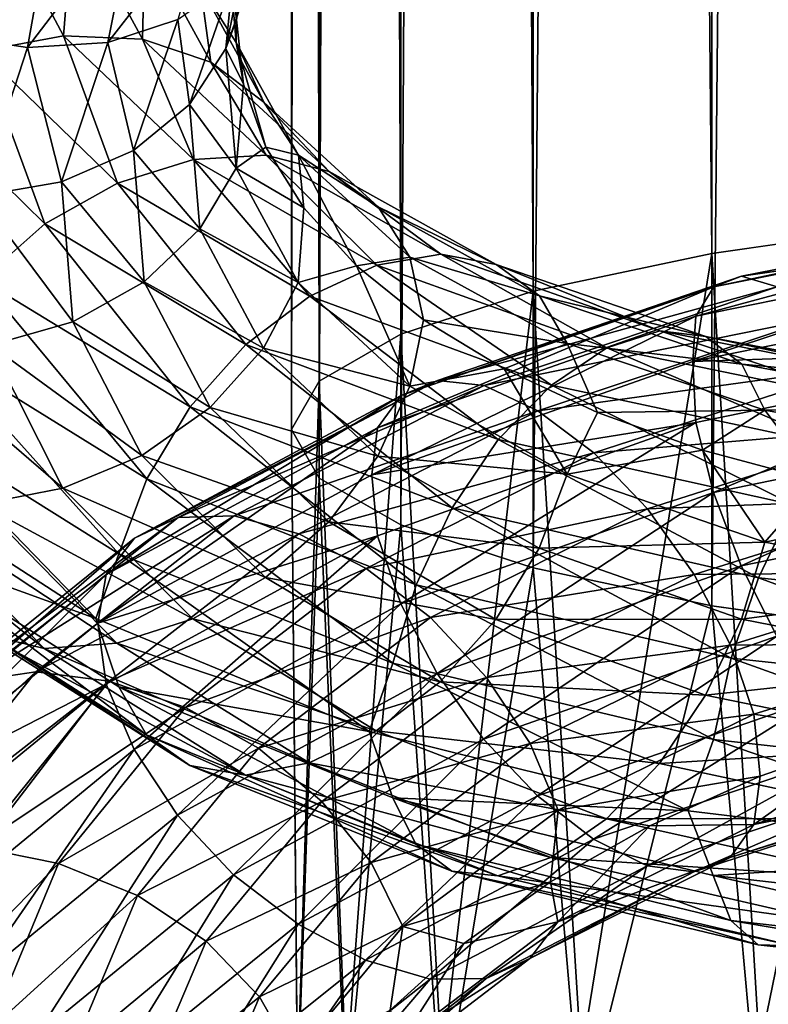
# Model space of a CAD drawing. Header units: metres. Extents: x -40 to 117, y -433 to 89.
# Tile 113 of 256: x -15.46 to -8.68, y -322.82 to -313.89. Entities that reach past the tile are written whole.
import ezdxf

# ---------------------------------------------------------------- set-up
doc = ezdxf.new("R2010")
doc.units = ezdxf.units.M
doc.layers.add('solid_506114_24501146', color=7, linetype='CONTINUOUS')

msp = doc.modelspace()

# ---------------------------------------------------------------- linework, layer by layer
at = {"layer": 'solid_506114_24501146'}
for points in [[(-7.222413, -315.732147, 285.176147), (-7.222413, -120.937187, 250.828537), (-9.192389, -121.217926, 249.236389)], [(-9.192389, -316.012909, 283.583984), (-9.192389, -121.217926, 249.236389), (-10.809105, -121.560013, 247.296341)], [(-9.192389, -316.012909, 283.583984), (-7.222413, -315.732147, 285.176147), (-9.192389, -121.217926, 249.236389)], [(-10.809105, -316.35498, 281.643951), (-10.809105, -121.560013, 247.296341), (-12.010434, -121.950287, 245.082962)], [(-10.809105, -316.35498, 281.643951), (-9.192389, -316.012909, 283.583984), (-10.809105, -121.560013, 247.296341)], [(-12.010434, -316.74527, 279.430573), (-12.010434, -121.950287, 245.082962), (-12.750209, -122.373764, 242.68129)], [(-12.010434, -316.74527, 279.430573), (-10.809105, -316.35498, 281.643951), (-12.010434, -121.950287, 245.082962)], [(-12.750209, -317.168732, 277.0289), (-12.750209, -122.373764, 242.68129), (-13, -122.814171, 240.183655)], [(-12.750209, -317.168732, 277.0289), (-12.010434, -316.74527, 279.430573), (-12.750209, -122.373764, 242.68129)], [(-13, -317.609131, 274.53125), (-13, -122.814171, 240.183655), (-12.750209, -123.25457, 237.686005)], [(-13, -317.609131, 274.53125), (-12.750209, -317.168732, 277.0289), (-13, -122.814171, 240.183655)], [(-12.750209, -318.04953, 272.03363), (-13, -317.609131, 274.53125), (-12.750209, -123.25457, 237.686005)], [(-12.750209, -318.04953, 272.03363), (-12.750209, -123.25457, 237.686005), (-12.010434, -123.678047, 235.284348)], [(-12.010434, -318.473022, 269.631958), (-12.750209, -318.04953, 272.03363), (-12.010434, -123.678047, 235.284348)], [(-12.010434, -318.473022, 269.631958), (-12.010434, -123.678047, 235.284348), (-10.809105, -124.068329, 233.070969)], [(-10.809105, -318.863312, 267.418579), (-12.010434, -318.473022, 269.631958), (-10.809105, -124.068329, 233.070969)], [(-10.809105, -318.863312, 267.418579), (-10.809105, -124.068329, 233.070969), (-9.192389, -124.410408, 231.13092)], [(-9.192389, -319.205383, 265.478516), (-10.809105, -318.863312, 267.418579), (-9.192389, -124.410408, 231.13092)], [(-9.192389, -319.205383, 265.478516), (-9.192389, -124.410408, 231.13092), (-7.222413, -124.691147, 229.538757)], [(-7.222413, -319.486115, 263.886383), (-9.192389, -319.205383, 265.478516), (-7.222413, -124.691147, 229.538757)], [(-15.81249, -312.332245, 948.154663), (-15.129364, -312.668335, 948.295959), (-16.155525, -314.032318, 950.928406)], [(-16.155525, -314.032318, 950.928406), (-15.129364, -312.668335, 948.295959), (-15.393192, -314.145203, 951.080322)], [(-15.129364, -312.668335, 948.295959), (-14.415453, -312.863739, 948.558716), (-15.393192, -314.145203, 951.080322)], [(-15.064908, -314.041229, 961.903687), (-15.720115, -312.81015, 959.25238), (-15.811313, -314.179108, 962.105652)], [(-14.974834, -312.915131, 959.061218), (-15.720115, -312.81015, 959.25238), (-15.064908, -314.041229, 961.903687)], [(-15.393192, -314.145203, 951.080322), (-14.415453, -312.863739, 948.558716), (-14.663148, -314.101257, 951.337708)], [(-14.415453, -312.863739, 948.558716), (-13.731779, -312.901154, 948.921021), (-14.663148, -314.101257, 951.337708)], [(-14.663148, -314.101257, 951.337708), (-13.731779, -312.901154, 948.921021), (-14.028967, -313.892426, 951.686096)], [(-14.350691, -314.071381, 961.598755), (-14.974834, -312.915131, 959.061218), (-15.064908, -314.041229, 961.903687)], [(-14.328028, -313.184296, 958.771301), (-14.974834, -312.915131, 959.061218), (-14.350691, -314.071381, 961.598755)], [(-13.500334, -314.100342, 957.99762), (-13.59231, -313.031494, 955.647522), (-13.825367, -313.59314, 958.405823)], [(-13.594357, -314.153473, 954.846558), (-13.21572, -313.071747, 952.532532), (-13.422523, -313.308319, 954.634216)], [(-13.535562, -313.537231, 952.096924), (-13.21572, -313.071747, 952.532532), (-13.594357, -314.153473, 954.846558)], [(-13.59231, -313.031494, 955.647522), (-13.499117, -313.89502, 955.90863), (-13.422523, -313.308319, 954.634216)], [(-13.500334, -314.100342, 957.99762), (-13.499117, -313.89502, 955.90863), (-13.59231, -313.031494, 955.647522)], [(-13.730843, -314.278076, 961.209045), (-14.328028, -313.184296, 958.771301), (-14.350691, -314.071381, 961.598755)], [(-13.825367, -313.59314, 958.405823), (-14.328028, -313.184296, 958.771301), (-13.730843, -314.278076, 961.209045)], [(-13.594357, -314.153473, 954.846558), (-13.422523, -313.308319, 954.634216), (-13.499117, -313.89502, 955.90863)], [(-14.028967, -313.892426, 951.686096), (-13.535562, -313.537231, 952.096924), (-13.923362, -314.66217, 954.456543)], [(-13.923362, -314.66217, 954.456543), (-13.535562, -313.537231, 952.096924), (-13.594357, -314.153473, 954.846558)], [(-13.249132, -314.640961, 960.764954), (-13.825367, -313.59314, 958.405823), (-13.730843, -314.278076, 961.209045)], [(-13.500334, -314.100342, 957.99762), (-13.825367, -313.59314, 958.405823), (-13.249132, -314.640961, 960.764954)], [(-14.663148, -314.101257, 951.337708), (-14.028967, -313.892426, 951.686096), (-14.430902, -315.079102, 954.118286)], [(-14.430902, -315.079102, 954.118286), (-14.028967, -313.892426, 951.686096), (-13.923362, -314.66217, 954.456543)], [(-13.594357, -314.153473, 954.846558), (-13.499117, -313.89502, 955.90863), (-13.43539, -314.477661, 957.18396)], [(-13.500334, -314.100342, 957.99762), (-13.43539, -314.477661, 957.18396), (-13.499117, -313.89502, 955.90863)], [(-16.155525, -314.032318, 950.928406), (-15.393192, -314.145203, 951.080322), (-15.834214, -315.492554, 953.717651)], [(-15.064908, -314.041229, 961.903687), (-15.811313, -314.179108, 962.105652), (-14.576103, -315.375336, 964.735229)], [(-13.888009, -315.162048, 964.422119), (-15.064908, -314.041229, 961.903687), (-14.576103, -315.375336, 964.735229)], [(-14.350691, -314.071381, 961.598755), (-15.064908, -314.041229, 961.903687), (-13.888009, -315.162048, 964.422119)], [(-15.834214, -315.492554, 953.717651), (-15.393192, -314.145203, 951.080322), (-15.083254, -315.363922, 953.864624)], [(-15.393192, -314.145203, 951.080322), (-14.663148, -314.101257, 951.337708), (-15.083254, -315.363922, 953.864624)], [(-15.083254, -315.363922, 953.864624), (-14.663148, -314.101257, 951.337708), (-14.430902, -315.079102, 954.118286)], [(-13.229588, -315.122406, 964.009827), (-14.350691, -314.071381, 961.598755), (-13.888009, -315.162048, 964.422119)], [(-13.730843, -314.278076, 961.209045), (-14.350691, -314.071381, 961.598755), (-13.229588, -315.122406, 964.009827)], [(-13.923362, -314.66217, 954.456543), (-13.594357, -314.153473, 954.846558), (-13.502367, -315.2388, 957.189514)], [(-13.502367, -315.2388, 957.189514), (-13.594357, -314.153473, 954.846558), (-13.43539, -314.477661, 957.18396)], [(-13.500334, -314.100342, 957.99762), (-13.231241, -315.047974, 958.448608), (-13.43539, -314.477661, 957.18396)], [(-12.937647, -315.121643, 960.304504), (-13.231241, -315.047974, 958.448608), (-13.500334, -314.100342, 957.99762)], [(-12.937647, -315.121643, 960.304504), (-13.500334, -314.100342, 957.99762), (-13.249132, -314.640961, 960.764954)], [(-15.811313, -314.179108, 962.105652), (-16.526104, -314.473785, 962.186951), (-15.235053, -315.744812, 964.921814)], [(-14.576103, -315.375336, 964.735229), (-15.811313, -314.179108, 962.105652), (-15.235053, -315.744812, 964.921814)], [(-12.658163, -315.270874, 963.526001), (-13.730843, -314.278076, 961.209045), (-13.229588, -315.122406, 964.009827)], [(-13.249132, -314.640961, 960.764954), (-13.730843, -314.278076, 961.209045), (-12.658163, -315.270874, 963.526001)], [(-15.235053, -315.744812, 964.921814), (-16.526104, -314.473785, 962.186951), (-15.807476, -316.250885, 964.956299)], [(-13.502367, -315.2388, 957.189514), (-13.43539, -314.477661, 957.18396), (-13.231241, -315.047974, 958.448608)], [(-14.430902, -315.079102, 954.118286), (-13.923362, -314.66217, 954.456543), (-13.829145, -315.790924, 956.845825)], [(-13.829145, -315.790924, 956.845825), (-13.923362, -314.66217, 954.456543), (-13.502367, -315.2388, 957.189514)], [(-12.214086, -315.590942, 963.00769), (-13.249132, -314.640961, 960.764954), (-12.658163, -315.270874, 963.526001)], [(-12.937647, -315.121643, 960.304504), (-13.249132, -314.640961, 960.764954), (-12.214086, -315.590942, 963.00769)], [(-15.083254, -315.363922, 953.864624), (-14.430902, -315.079102, 954.118286), (-14.333252, -316.269897, 956.581116)], [(-14.333252, -316.269897, 956.581116), (-14.430902, -315.079102, 954.118286), (-13.829145, -315.790924, 956.845825)], [(-13.229588, -315.122406, 964.009827), (-13.888009, -315.162048, 964.422119), (-12.227168, -316.119598, 966.727661)], [(-13.502367, -315.2388, 957.189514), (-13.231241, -315.047974, 958.448608), (-12.888127, -315.599731, 959.69519)], [(-12.937647, -315.121643, 960.304504), (-12.888127, -315.599731, 959.69519), (-13.231241, -315.047974, 958.448608)], [(-11.647486, -316.017609, 966.218201), (-13.229588, -315.122406, 964.009827), (-12.227168, -316.119598, 966.727661)], [(-12.658163, -315.270874, 963.526001), (-13.229588, -315.122406, 964.009827), (-11.647486, -316.017609, 966.218201)], [(-12.937647, -315.121643, 960.304504), (-12.409829, -316.125092, 960.912476), (-12.888127, -315.599731, 959.69519)], [(-11.926933, -316.046967, 962.498047), (-12.409829, -316.125092, 960.912476), (-12.937647, -315.121643, 960.304504)], [(-11.926933, -316.046967, 962.498047), (-12.937647, -315.121643, 960.304504), (-12.214086, -315.590942, 963.00769)], [(-13.888009, -315.162048, 964.422119), (-14.576103, -315.375336, 964.735229), (-12.832974, -316.400269, 967.141357)], [(-12.227168, -316.119598, 966.727661), (-13.888009, -315.162048, 964.422119), (-12.832974, -316.400269, 967.141357)], [(-13.829145, -315.790924, 956.845825), (-13.502367, -315.2388, 957.189514), (-12.939594, -316.276245, 959.489563)], [(-12.939594, -316.276245, 959.489563), (-13.502367, -315.2388, 957.189514), (-12.888127, -315.599731, 959.69519)], [(-11.144398, -316.114075, 965.649292), (-12.658163, -315.270874, 963.526001), (-11.647486, -316.017609, 966.218201)], [(-12.214086, -315.590942, 963.00769), (-12.658163, -315.270874, 963.526001), (-11.144398, -316.114075, 965.649292)], [(-15.834214, -315.492554, 953.717651), (-15.083254, -315.363922, 953.864624), (-14.981189, -316.631073, 956.423584)], [(-14.576103, -315.375336, 964.735229), (-15.235053, -315.744812, 964.921814), (-13.413122, -316.8367, 967.423218)], [(-14.981189, -316.631073, 956.423584), (-15.083254, -315.363922, 953.864624), (-14.333252, -316.269897, 956.581116)], [(-12.832974, -316.400269, 967.141357), (-14.576103, -315.375336, 964.735229), (-13.413122, -316.8367, 967.423218)], [(-15.727067, -316.844757, 956.388611), (-15.834214, -315.492554, 953.717651), (-14.981189, -316.631073, 956.423584)], [(-12.939594, -316.276245, 959.489563), (-12.888127, -315.599731, 959.69519), (-12.409829, -316.125092, 960.912476)], [(-10.753426, -316.395996, 965.064026), (-12.214086, -315.590942, 963.00769), (-11.144398, -316.114075, 965.649292)], [(-11.926933, -316.046967, 962.498047), (-12.214086, -315.590942, 963.00769), (-10.753426, -316.395996, 965.064026)], [(-5.855476, -315.616974, 933.072815), (-6.020447, -315.68277, 932.388184), (-9.172688, -316.314453, 933.716736)], [(-8.921341, -316.219299, 934.373779), (-5.855476, -315.616974, 933.072815), (-9.172688, -316.314453, 933.716736)], [(-5.643436, -315.746948, 933.770691), (-5.855476, -315.616974, 933.072815), (-8.921341, -316.219299, 934.373779)], [(-15.235053, -315.744812, 964.921814), (-15.807476, -316.250885, 964.956299), (-13.91709, -317.403839, 967.539185)], [(-13.413122, -316.8367, 967.423218), (-15.235053, -315.744812, 964.921814), (-13.91709, -317.403839, 967.539185)], [(-6.020447, -315.68277, 932.388184), (-6.127386, -315.928131, 931.771179), (-9.33562, -316.580902, 933.116577)], [(-9.172688, -316.314453, 933.716736), (-6.020447, -315.68277, 932.388184), (-9.33562, -316.580902, 933.116577)], [(-8.758043, -323.224518, 284.77774), (-7.222413, -315.732147, 285.176147), (-9.192389, -316.012909, 283.583984)], [(-8.59828, -316.313721, 935.035217), (-5.643436, -315.746948, 933.770691), (-8.921341, -316.219299, 934.373779)], [(-8.758043, -323.224518, 284.77774), (-6.843618, -323.16629, 286.22229), (-7.222413, -315.732147, 285.176147)], [(-14.333252, -316.269897, 956.581116), (-13.829145, -315.790924, 956.845825), (-13.252753, -316.870575, 959.191223)], [(-13.252753, -316.870575, 959.191223), (-13.829145, -315.790924, 956.845825), (-12.939594, -316.276245, 959.489563)], [(-6.127386, -315.928131, 931.771179), (-6.124344, -316.331482, 931.262268), (-9.364711, -316.992706, 932.610962)], [(-9.33562, -316.580902, 933.116577), (-6.127386, -315.928131, 931.771179), (-9.364711, -316.992706, 932.610962)], [(-11.647486, -316.017609, 966.218201), (-12.227168, -316.119598, 966.727661), (-10.142539, -316.869019, 968.750732)], [(-9.661688, -316.714172, 968.157776), (-11.647486, -316.017609, 966.218201), (-10.142539, -316.869019, 968.750732)], [(-11.144398, -316.114075, 965.649292), (-11.647486, -316.017609, 966.218201), (-9.661688, -316.714172, 968.157776)], [(-10.374224, -323.295898, 283.006317), (-9.192389, -316.012909, 283.583984), (-10.809105, -316.35498, 281.643951)], [(-10.374224, -323.295898, 283.006317), (-8.758043, -323.224518, 284.77774), (-9.192389, -316.012909, 283.583984)], [(-11.926933, -316.046967, 962.498047), (-11.803571, -316.613708, 962.083252), (-12.409829, -316.125092, 960.912476)], [(-10.500614, -316.83017, 964.510071), (-11.803571, -316.613708, 962.083252), (-11.926933, -316.046967, 962.498047)], [(-10.500614, -316.83017, 964.510071), (-11.926933, -316.046967, 962.498047), (-10.753426, -316.395996, 965.064026)], [(-9.244372, -316.766632, 967.515686), (-11.144398, -316.114075, 965.649292), (-9.661688, -316.714172, 968.157776)], [(-10.753426, -316.395996, 965.064026), (-11.144398, -316.114075, 965.649292), (-9.244372, -316.766632, 967.515686)], [(-11.928729, -317.216919, 961.677002), (-12.939594, -316.276245, 959.489563), (-12.409829, -316.125092, 960.912476)], [(-12.227168, -316.119598, 966.727661), (-12.832974, -316.400269, 967.141357), (-10.645061, -317.206879, 969.251038)], [(-11.928729, -317.216919, 961.677002), (-12.409829, -316.125092, 960.912476), (-11.803571, -316.613708, 962.083252)], [(-10.142539, -316.869019, 968.750732), (-12.227168, -316.119598, 966.727661), (-10.645061, -317.206879, 969.251038)], [(-15.807476, -316.250885, 964.956299), (-16.252832, -316.852692, 964.838562), (-14.309186, -318.05658, 967.483215)], [(-13.91709, -317.403839, 967.539185), (-15.807476, -316.250885, 964.956299), (-14.309186, -318.05658, 967.483215)], [(-14.981189, -316.631073, 956.423584), (-14.333252, -316.269897, 956.581116), (-13.735849, -317.409729, 958.998718)], [(-13.735849, -317.409729, 958.998718), (-14.333252, -316.269897, 956.581116), (-13.252753, -316.870575, 959.191223)], [(-13.252753, -316.870575, 959.191223), (-12.939594, -316.276245, 959.489563), (-11.928729, -317.216919, 961.677002)], [(-8.921341, -316.219299, 934.373779), (-9.172688, -316.314453, 933.716736), (-12.006351, -317.299255, 935.477966)], [(-11.677356, -317.163849, 936.096558), (-8.921341, -316.219299, 934.373779), (-12.006351, -317.299255, 935.477966)], [(-8.59828, -316.313721, 935.035217), (-8.921341, -316.219299, 934.373779), (-11.677356, -317.163849, 936.096558)], [(-9.172688, -316.314453, 933.716736), (-9.33562, -316.580902, 933.116577), (-12.219615, -317.594513, 934.901062)], [(-12.006351, -317.299255, 935.477966), (-9.172688, -316.314453, 933.716736), (-12.219615, -317.594513, 934.901062)], [(-11.637123, -323.378021, 280.968323), (-10.809105, -316.35498, 281.643951), (-12.010434, -316.74527, 279.430573)], [(-11.254494, -317.209473, 936.706787), (-8.59828, -316.313721, 935.035217), (-11.677356, -317.163849, 936.096558)], [(-11.637123, -323.378021, 280.968323), (-10.374224, -323.295898, 283.006317), (-10.809105, -316.35498, 281.643951)], [(-8.226385, -316.596222, 935.650879), (-8.59828, -316.313721, 935.035217), (-11.254494, -317.209473, 936.706787)], [(-9.364711, -316.992706, 932.610962), (-6.124344, -316.331482, 931.262268), (-6.128051, -316.883606, 930.949341)], [(-12.832974, -316.400269, 967.141357), (-13.413122, -316.8367, 967.423218), (-11.126298, -317.700195, 969.61499)], [(-10.645061, -317.206879, 969.251038), (-12.832974, -316.400269, 967.141357), (-11.126298, -317.700195, 969.61499)], [(-8.920057, -317.016388, 966.872986), (-10.753426, -316.395996, 965.064026), (-9.244372, -316.766632, 967.515686)], [(-10.500614, -316.83017, 964.510071), (-10.753426, -316.395996, 965.064026), (-8.920057, -317.016388, 966.872986)], [(-15.727067, -316.844757, 956.388611), (-14.981189, -316.631073, 956.423584), (-14.35678, -317.844971, 958.935364)], [(-14.35678, -317.844971, 958.935364), (-14.981189, -316.631073, 956.423584), (-13.735849, -317.409729, 958.998718)], [(-9.33562, -316.580902, 933.116577), (-9.364711, -316.992706, 932.610962), (-12.271504, -318.018158, 934.398438)], [(-12.219615, -317.594513, 934.901062), (-9.33562, -316.580902, 933.116577), (-12.271504, -318.018158, 934.398438)], [(-11.928729, -317.216919, 961.677002), (-11.803571, -316.613708, 962.083252), (-11.074133, -317.059052, 963.198547)], [(-10.500614, -316.83017, 964.510071), (-11.074133, -317.059052, 963.198547), (-11.803571, -316.613708, 962.083252)], [(-10.767712, -317.438049, 937.26239), (-8.226385, -316.596222, 935.650879), (-11.254494, -317.209473, 936.706787)], [(-7.838042, -317.033783, 936.174988), (-8.226385, -316.596222, 935.650879), (-10.767712, -317.438049, 937.26239)], [(-9.661688, -316.714172, 968.157776), (-10.142539, -316.869019, 968.750732), (-7.704902, -317.370331, 970.42749)], [(-7.339618, -317.17395, 969.767639), (-9.661688, -316.714172, 968.157776), (-7.704902, -317.370331, 970.42749)], [(-9.244372, -316.766632, 967.515686), (-9.661688, -316.714172, 968.157776), (-7.339618, -317.17395, 969.767639)], [(-12.503734, -323.468079, 278.733154), (-12.010434, -316.74527, 279.430573), (-12.750209, -317.168732, 277.0289)], [(-12.503734, -323.468079, 278.733154), (-11.637123, -323.378021, 280.968323), (-12.010434, -316.74527, 279.430573)], [(-10.500614, -316.83017, 964.510071), (-10.227634, -317.455658, 964.251343), (-11.074133, -317.059052, 963.198547)], [(-8.710348, -317.432159, 966.281067), (-10.227634, -317.455658, 964.251343), (-10.500614, -316.83017, 964.510071)], [(-8.710348, -317.432159, 966.281067), (-10.500614, -316.83017, 964.510071), (-8.920057, -317.016388, 966.872986)], [(-7.022599, -317.191956, 969.067139), (-9.244372, -316.766632, 967.515686), (-7.339618, -317.17395, 969.767639)], [(-8.920057, -317.016388, 966.872986), (-9.244372, -316.766632, 967.515686), (-7.022599, -317.191956, 969.067139)], [(-16.252832, -316.852692, 964.838562), (-16.541525, -317.495392, 964.585327), (-14.563356, -318.73645, 967.268005)], [(-16.505936, -316.903992, 956.471375), (-15.727067, -316.844757, 956.388611), (-15.071571, -318.141113, 959.01001)], [(-15.817976, -318.283905, 959.208496), (-16.505936, -316.903992, 956.471375), (-15.071571, -318.141113, 959.01001)], [(-14.309186, -318.05658, 967.483215), (-16.252832, -316.852692, 964.838562), (-14.563356, -318.73645, 967.268005)], [(-15.071571, -318.141113, 959.01001), (-15.727067, -316.844757, 956.388611), (-14.35678, -317.844971, 958.935364)], [(-13.413122, -316.8367, 967.423218), (-13.91709, -317.403839, 967.539185), (-11.544344, -318.319305, 969.801208)], [(-13.735849, -317.409729, 958.998718), (-13.252753, -316.870575, 959.191223), (-12.217422, -317.8508, 961.421631)], [(-11.126298, -317.700195, 969.61499), (-13.413122, -316.8367, 967.423218), (-11.544344, -318.319305, 969.801208)], [(-12.217422, -317.8508, 961.421631), (-13.252753, -316.870575, 959.191223), (-11.928729, -317.216919, 961.677002)], [(-10.142539, -316.869019, 968.750732), (-10.645061, -317.206879, 969.251038), (-8.086649, -317.753174, 970.997253)], [(-7.704902, -317.370331, 970.42749), (-10.142539, -316.869019, 968.750732), (-8.086649, -317.753174, 970.997253)], [(-9.364711, -316.992706, 932.610962), (-6.128051, -316.883606, 930.949341), (-9.336634, -317.545807, 932.290344)], [(-9.336634, -317.545807, 932.290344), (-6.128051, -316.883606, 930.949341), (-9.174572, -318.17984, 932.11969)], [(-6.128051, -316.883606, 930.949341), (-6.021683, -317.530273, 930.799438), (-9.174572, -318.17984, 932.11969)], [(-12.271504, -318.018158, 934.398438), (-9.364711, -316.992706, 932.610962), (-9.336634, -317.545807, 932.290344)], [(-10.502195, -318.014191, 963.683777), (-11.928729, -317.216919, 961.677002), (-11.074133, -317.059052, 963.198547)], [(-10.502195, -318.014191, 963.683777), (-11.074133, -317.059052, 963.198547), (-10.227634, -317.455658, 964.251343)], [(-10.259399, -317.820984, 937.722778), (-7.838042, -317.033783, 936.174988), (-10.767712, -317.438049, 937.26239)], [(-7.466445, -317.590515, 936.561401), (-7.838042, -317.033783, 936.174988), (-10.259399, -317.820984, 937.722778)], [(-6.776229, -317.416565, 968.378601), (-8.920057, -317.016388, 966.872986), (-7.022599, -317.191956, 969.067139)], [(-8.710348, -317.432159, 966.281067), (-8.920057, -317.016388, 966.872986), (-6.776229, -317.416565, 968.378601)], [(-11.677356, -317.163849, 936.096558), (-12.006351, -317.299255, 935.477966), (-14.422319, -318.591858, 937.623047)], [(-14.027123, -318.406738, 938.19342), (-11.677356, -317.163849, 936.096558), (-14.422319, -318.591858, 937.623047)], [(-11.254494, -317.209473, 936.706787), (-11.677356, -317.163849, 936.096558), (-14.027123, -318.406738, 938.19342)], [(-12.944544, -323.563049, 276.376923), (-12.750209, -317.168732, 277.0289), (-13, -317.609131, 274.53125)], [(-12.944544, -323.563049, 276.376923), (-12.503734, -323.468079, 278.733154), (-12.750209, -317.168732, 277.0289)], [(-13.519171, -318.391998, 938.739563), (-11.254494, -317.209473, 936.706787), (-14.027123, -318.406738, 938.19342)], [(-10.767712, -317.438049, 937.26239), (-11.254494, -317.209473, 936.706787), (-13.519171, -318.391998, 938.739563)], [(-12.217422, -317.8508, 961.421631), (-11.928729, -317.216919, 961.677002), (-10.502195, -318.014191, 963.683777)], [(-10.645061, -317.206879, 969.251038), (-11.126298, -317.700195, 969.61499), (-8.452227, -318.291321, 971.427185)], [(-8.086649, -317.753174, 970.997253), (-10.645061, -317.206879, 969.251038), (-8.452227, -318.291321, 971.427185)], [(-12.006351, -317.299255, 935.477966), (-12.219615, -317.594513, 934.901062), (-14.678498, -318.922699, 937.075317)], [(-14.422319, -318.591858, 937.623047), (-12.006351, -317.299255, 935.477966), (-14.678498, -318.922699, 937.075317)], [(-14.35678, -317.844971, 958.935364), (-13.735849, -317.409729, 958.998718), (-12.662779, -318.446289, 961.297363)], [(-13.91709, -317.403839, 967.539185), (-14.309186, -318.05658, 967.483215), (-11.869591, -319.015442, 969.798645)], [(-11.544344, -318.319305, 969.801208), (-13.91709, -317.403839, 967.539185), (-11.869591, -319.015442, 969.798645)], [(-12.662779, -318.446289, 961.297363), (-13.735849, -317.409729, 958.998718), (-12.217422, -317.8508, 961.421631)], [(-12.934437, -318.553833, 939.219666), (-10.767712, -317.438049, 937.26239), (-13.519171, -318.391998, 938.739563)], [(-10.259399, -317.820984, 937.722778), (-10.767712, -317.438049, 937.26239), (-12.934437, -318.553833, 939.219666)], [(-10.502195, -318.014191, 963.683777), (-10.227634, -317.455658, 964.251343), (-9.275146, -317.796753, 965.230408)], [(-8.710348, -317.432159, 966.281067), (-9.275146, -317.796753, 965.230408), (-10.227634, -317.455658, 964.251343)], [(-8.710348, -317.432159, 966.281067), (-8.227759, -318.076202, 966.125671), (-9.275146, -317.796753, 965.230408)], [(-6.616921, -317.818176, 967.756592), (-8.710348, -317.432159, 966.281067), (-6.776229, -317.416565, 968.378601)], [(-6.616921, -317.818176, 967.756592), (-8.227759, -318.076202, 966.125671), (-8.710348, -317.432159, 966.281067)], [(-16.541525, -317.495392, 964.585327), (-16.727983, -318.055084, 964.074219), (-14.772777, -319.322754, 966.772888)], [(-14.563356, -318.73645, 967.268005), (-16.541525, -317.495392, 964.585327), (-14.772777, -319.322754, 966.772888)], [(-12.271504, -318.018158, 934.398438), (-9.336634, -317.545807, 932.290344), (-12.220942, -318.571869, 934.067993)], [(-12.220942, -318.571869, 934.067993), (-9.336634, -317.545807, 932.290344), (-12.008816, -319.188324, 933.867859)], [(-9.336634, -317.545807, 932.290344), (-9.174572, -318.17984, 932.11969), (-12.008816, -319.188324, 933.867859)], [(-9.174572, -318.17984, 932.11969), (-6.021683, -317.530273, 930.799438), (-8.923945, -318.843658, 932.127014)], [(-6.021683, -317.530273, 930.799438), (-5.857185, -318.216797, 930.837219), (-8.923945, -318.843658, 932.127014)], [(-12.219615, -317.594513, 934.901062), (-12.271504, -318.018158, 934.398438), (-14.755123, -319.365082, 936.582275)], [(-14.678498, -318.922699, 937.075317), (-12.219615, -317.594513, 934.901062), (-14.755123, -319.365082, 936.582275)], [(-12.944544, -323.659637, 273.979889), (-13, -317.609131, 274.53125), (-12.750209, -318.04953, 272.03363)], [(-12.944544, -323.659637, 273.979889), (-12.944544, -323.563049, 276.376923), (-13, -317.609131, 274.53125)], [(-9.773008, -318.326874, 938.047485), (-7.466445, -317.590515, 936.561401), (-10.259399, -317.820984, 937.722778)], [(-7.143949, -318.229034, 936.766541), (-7.466445, -317.590515, 936.561401), (-9.773008, -318.326874, 938.047485)], [(-11.126298, -317.700195, 969.61499), (-11.544344, -318.319305, 969.801208), (-8.7698, -318.951508, 971.669922)], [(-8.452227, -318.291321, 971.427185), (-11.126298, -317.700195, 969.61499), (-8.7698, -318.951508, 971.669922)], [(-8.711659, -318.628601, 965.450867), (-10.502195, -318.014191, 963.683777), (-9.275146, -317.796753, 965.230408)], [(-8.711659, -318.628601, 965.450867), (-9.275146, -317.796753, 965.230408), (-8.227759, -318.076202, 966.125671)], [(-15.071571, -318.141113, 959.01001), (-14.35678, -317.844971, 958.935364), (-13.235201, -318.950775, 961.322998)], [(-13.235201, -318.950775, 961.322998), (-14.35678, -317.844971, 958.935364), (-12.662779, -318.446289, 961.297363)], [(-12.32384, -318.86911, 939.600098), (-10.259399, -317.820984, 937.722778), (-12.934437, -318.553833, 939.219666)], [(-12.662779, -318.446289, 961.297363), (-12.217422, -317.8508, 961.421631), (-10.756365, -318.683594, 963.467529)], [(-9.773008, -318.326874, 938.047485), (-10.259399, -317.820984, 937.722778), (-12.32384, -318.86911, 939.600098)], [(-10.756365, -318.683594, 963.467529), (-12.217422, -317.8508, 961.421631), (-10.502195, -318.014191, 963.683777)], [(-17.15204, -318.060516, 959.909241), (-16.532194, -318.260559, 959.514343), (-15.240667, -319.593597, 962.220642)], [(-15.812091, -319.452942, 962.709045), (-17.15204, -318.060516, 959.909241), (-15.240667, -319.593597, 962.220642)], [(-14.772777, -319.322754, 966.772888), (-16.727983, -318.055084, 964.074219), (-16.543322, -318.679749, 963.75415)], [(-14.755123, -319.365082, 936.582275), (-12.271504, -318.018158, 934.398438), (-12.220942, -318.571869, 934.067993)], [(-14.309186, -318.05658, 967.483215), (-14.563356, -318.73645, 967.268005), (-12.080427, -319.727051, 969.616455)], [(-11.869591, -319.015442, 969.798645), (-14.309186, -318.05658, 967.483215), (-12.080427, -319.727051, 969.616455)], [(-12.503734, -323.754608, 271.623688), (-12.944544, -323.659637, 273.979889), (-12.750209, -318.04953, 272.03363)], [(-12.503734, -323.754608, 271.623688), (-12.750209, -318.04953, 272.03363), (-12.010434, -318.473022, 269.631958)], [(-10.756365, -318.683594, 963.467529), (-10.502195, -318.014191, 963.683777), (-8.711659, -318.628601, 965.450867)], [(-8.711659, -318.628601, 965.450867), (-8.227759, -318.076202, 966.125671), (-7.094744, -318.288971, 966.929749)], [(-15.817976, -318.283905, 959.208496), (-15.071571, -318.141113, 959.01001), (-13.894152, -319.323975, 961.501221)], [(-13.894152, -319.323975, 961.501221), (-15.071571, -318.141113, 959.01001), (-13.235201, -318.950775, 961.322998)], [(-16.532194, -318.260559, 959.514343), (-15.817976, -318.283905, 959.208496), (-14.582246, -319.544861, 961.809021)], [(-15.240667, -319.593597, 962.220642), (-16.532194, -318.260559, 959.514343), (-14.582246, -319.544861, 961.809021)], [(-12.008816, -319.188324, 933.867859), (-9.174572, -318.17984, 932.11969), (-11.680765, -319.820709, 933.832153)], [(-9.174572, -318.17984, 932.11969), (-8.923945, -318.843658, 932.127014), (-11.680765, -319.820709, 933.832153)], [(-9.350884, -318.922668, 938.198486), (-7.143949, -318.229034, 936.766541), (-9.773008, -318.326874, 938.047485)], [(-6.893322, -318.900024, 936.77832), (-7.143949, -318.229034, 936.766541), (-9.350884, -318.922668, 938.198486)], [(-8.923945, -318.843658, 932.127014), (-5.857185, -318.216797, 930.837219), (-8.601448, -319.482574, 932.322144)], [(-14.582246, -319.544861, 961.809021), (-15.817976, -318.283905, 959.208496), (-13.894152, -319.323975, 961.501221)], [(-11.739574, -319.311981, 939.847351), (-9.773008, -318.326874, 938.047485), (-12.32384, -318.86911, 939.600098)], [(-11.544344, -318.319305, 969.801208), (-11.869591, -319.015442, 969.798645), (-9.016878, -319.682037, 971.710388)], [(-9.350884, -318.922668, 938.198486), (-9.773008, -318.326874, 938.047485), (-11.739574, -319.311981, 939.847351)], [(-8.7698, -318.951508, 971.669922), (-11.544344, -318.319305, 969.801208), (-9.016878, -319.682037, 971.710388)], [(-8.452227, -318.291321, 971.427185), (-8.7698, -318.951508, 971.669922), (-5.690814, -319.267944, 973.090759)], [(-6.617917, -319.024933, 966.923828), (-8.711659, -318.628601, 965.450867), (-7.094744, -318.288971, 966.929749)], [(-14.027123, -318.406738, 938.19342), (-14.422319, -318.591858, 937.623047), (-16.338219, -320.13324, 940.085876)], [(-15.890523, -319.890717, 940.600098), (-14.027123, -318.406738, 938.19342), (-16.338219, -320.13324, 940.085876)], [(-13.519171, -318.391998, 938.739563), (-14.027123, -318.406738, 938.19342), (-15.890523, -319.890717, 940.600098)], [(-15.315093, -319.806244, 941.07135), (-13.519171, -318.391998, 938.739563), (-15.890523, -319.890717, 940.600098)], [(-12.934437, -318.553833, 939.219666), (-13.519171, -318.391998, 938.739563), (-15.315093, -319.806244, 941.07135)], [(-13.235201, -318.950775, 961.322998), (-12.662779, -318.446289, 961.297363), (-11.148461, -319.32962, 963.405151)], [(-11.148461, -319.32962, 963.405151), (-12.662779, -318.446289, 961.297363), (-10.756365, -318.683594, 963.467529)], [(-11.637123, -323.844666, 269.388519), (-12.503734, -323.754608, 271.623688), (-12.010434, -318.473022, 269.631958)], [(-11.637123, -323.844666, 269.388519), (-12.010434, -318.473022, 269.631958), (-10.809105, -318.863312, 267.418579)], [(-14.422319, -318.591858, 937.623047), (-14.678498, -318.922699, 937.075317), (-16.628429, -320.505157, 939.572144)], [(-16.338219, -320.13324, 940.085876), (-14.422319, -318.591858, 937.623047), (-16.628429, -320.505157, 939.572144)], [(-14.652681, -319.890961, 941.463318), (-12.934437, -318.553833, 939.219666), (-15.315093, -319.806244, 941.07135)], [(-14.755123, -319.365082, 936.582275), (-12.220942, -318.571869, 934.067993), (-14.680092, -319.915253, 936.233154)], [(-14.680092, -319.915253, 936.233154), (-12.220942, -318.571869, 934.067993), (-14.425282, -320.509796, 935.995911)], [(-12.32384, -318.86911, 939.600098), (-12.934437, -318.553833, 939.219666), (-14.652681, -319.890961, 941.463318)], [(-12.220942, -318.571869, 934.067993), (-12.008816, -319.188324, 933.867859), (-14.425282, -320.509796, 935.995911)], [(-16.543322, -318.679749, 963.75415), (-16.25617, -319.136871, 963.235535), (-14.312125, -320.376312, 965.864319)], [(-14.564937, -319.939514, 966.428467), (-16.543322, -318.679749, 963.75415), (-14.312125, -320.376312, 965.864319)], [(-14.772777, -319.322754, 966.772888), (-16.543322, -318.679749, 963.75415), (-14.564937, -319.939514, 966.428467)], [(-11.148461, -319.32962, 963.405151), (-10.756365, -318.683594, 963.467529), (-8.922495, -319.328339, 965.268494)], [(-8.922495, -319.328339, 965.268494), (-10.756365, -318.683594, 963.467529), (-8.711659, -318.628601, 965.450867)], [(-8.922495, -319.328339, 965.268494), (-8.711659, -318.628601, 965.450867), (-6.617917, -319.024933, 966.923828)], [(-14.563356, -318.73645, 967.268005), (-14.772777, -319.322754, 966.772888), (-12.296928, -320.345673, 969.152344)], [(-12.080427, -319.727051, 969.616455), (-14.563356, -318.73645, 967.268005), (-12.296928, -320.345673, 969.152344)], [(-13.960972, -320.128021, 941.750183), (-12.32384, -318.86911, 939.600098), (-14.652681, -319.890961, 941.463318)], [(-11.739574, -319.311981, 939.847351), (-12.32384, -318.86911, 939.600098), (-13.960972, -320.128021, 941.750183)], [(-11.680765, -319.820709, 933.832153), (-8.923945, -318.843658, 932.127014), (-11.25864, -320.41626, 933.973633)], [(-10.374224, -323.926788, 267.350525), (-11.637123, -323.844666, 269.388519), (-10.809105, -318.863312, 267.418579)], [(-8.923945, -318.843658, 932.127014), (-8.601448, -319.482574, 932.322144), (-11.25864, -320.41626, 933.973633)], [(-10.374224, -323.926788, 267.350525), (-10.809105, -318.863312, 267.418579), (-9.192389, -319.205383, 265.478516)], [(-14.678498, -318.922699, 937.075317), (-14.755123, -319.365082, 936.582275), (-16.722952, -320.968872, 939.08905)], [(-16.628429, -320.505157, 939.572144), (-14.678498, -318.922699, 937.075317), (-16.722952, -320.968872, 939.08905)], [(-13.894152, -319.323975, 961.501221), (-13.235201, -318.950775, 961.322998), (-11.652429, -319.896149, 963.511414)], [(-11.652429, -319.896149, 963.511414), (-13.235201, -318.950775, 961.322998), (-11.148461, -319.32962, 963.405151)], [(-11.232509, -319.854858, 939.930176), (-9.350884, -318.922668, 938.198486), (-11.739574, -319.311981, 939.847351)], [(-9.022833, -319.562042, 938.16748), (-9.350884, -318.922668, 938.198486), (-11.232509, -319.854858, 939.930176)], [(-9.022833, -319.562042, 938.16748), (-6.893322, -318.900024, 936.77832), (-9.350884, -318.922668, 938.198486)], [(-6.73126, -319.546295, 936.605103), (-6.893322, -318.900024, 936.77832), (-9.022833, -319.562042, 938.16748)], [(-8.7698, -318.951508, 971.669922), (-9.016878, -319.682037, 971.710388), (-5.851146, -320.022827, 973.162537)], [(-5.690814, -319.267944, 973.090759), (-8.7698, -318.951508, 971.669922), (-5.851146, -320.022827, 973.162537)], [(-11.869591, -319.015442, 969.798645), (-12.080427, -319.727051, 969.616455), (-9.177042, -320.418945, 971.555054)], [(-9.016878, -319.682037, 971.710388), (-11.869591, -319.015442, 969.798645), (-9.177042, -320.418945, 971.555054)], [(-6.778081, -319.74884, 966.768982), (-8.922495, -319.328339, 965.268494), (-6.617917, -319.024933, 966.923828)], [(-16.25617, -319.136871, 963.235535), (-15.812091, -319.452942, 962.709045), (-13.921153, -320.654572, 965.270508)], [(-14.312125, -320.376312, 965.864319), (-16.25617, -319.136871, 963.235535), (-13.921153, -320.654572, 965.270508)], [(-14.425282, -320.509796, 935.995911), (-12.008816, -319.188324, 933.867859), (-14.031219, -321.103149, 935.905884)], [(-12.008816, -319.188324, 933.867859), (-11.680765, -319.820709, 933.832153), (-14.031219, -321.103149, 935.905884)], [(-8.758043, -323.998169, 265.579102), (-10.374224, -323.926788, 267.350525), (-9.192389, -319.205383, 265.478516)], [(-8.758043, -323.998169, 265.579102), (-9.192389, -319.205383, 265.478516), (-7.222413, -319.486115, 263.886383)], [(-12.296928, -320.345673, 969.152344), (-14.772777, -319.322754, 966.772888), (-14.564937, -319.939514, 966.428467)], [(-14.582246, -319.544861, 961.809021), (-13.894152, -319.323975, 961.501221), (-12.232576, -320.338318, 963.783508)], [(-13.299091, -320.498047, 941.90686), (-11.739574, -319.311981, 939.847351), (-13.960972, -320.128021, 941.750183)], [(-12.232576, -320.338318, 963.783508), (-13.894152, -319.323975, 961.501221), (-11.652429, -319.896149, 963.511414)], [(-11.232509, -319.854858, 939.930176), (-11.739574, -319.311981, 939.847351), (-13.299091, -320.498047, 941.90686)], [(-11.652429, -319.896149, 963.511414), (-11.148461, -319.32962, 963.405151), (-9.247743, -320.017456, 965.259583)], [(-9.247743, -320.017456, 965.259583), (-11.148461, -319.32962, 963.405151), (-8.922495, -319.328339, 965.268494)], [(-9.247743, -320.017456, 965.259583), (-8.922495, -319.328339, 965.268494), (-6.778081, -319.74884, 966.768982)], [(-16.722952, -320.968872, 939.08905), (-14.755123, -319.365082, 936.582275), (-14.680092, -319.915253, 936.233154)], [(-15.812091, -319.452942, 962.709045), (-15.240667, -319.593597, 962.220642), (-13.418065, -320.742218, 964.697632)], [(-13.921153, -320.654572, 965.270508), (-15.812091, -319.452942, 962.709045), (-13.418065, -320.742218, 964.697632)], [(-11.25864, -320.41626, 933.973633), (-8.601448, -319.482574, 932.322144), (-10.772249, -320.928772, 934.287109)], [(-8.601448, -319.482574, 932.322144), (-8.229852, -320.047241, 932.696167), (-10.772249, -320.928772, 934.287109)], [(-6.843618, -324.056396, 264.134552), (-8.758043, -323.998169, 265.579102), (-7.222413, -319.486115, 263.886383)], [(-15.240667, -319.593597, 962.220642), (-14.582246, -319.544861, 961.809021), (-12.838383, -320.629028, 964.190186)], [(-13.418065, -320.742218, 964.697632), (-15.240667, -319.593597, 962.220642), (-12.838383, -320.629028, 964.190186)], [(-12.838383, -320.629028, 964.190186), (-14.582246, -319.544861, 961.809021), (-12.232576, -320.338318, 963.783508)], [(-10.838446, -320.454926, 939.845276), (-9.022833, -319.562042, 938.16748), (-11.232509, -319.854858, 939.930176)], [(-8.810707, -320.189758, 937.965759), (-9.022833, -319.562042, 938.16748), (-10.838446, -320.454926, 939.845276)], [(-8.810707, -320.189758, 937.965759), (-6.73126, -319.546295, 936.605103), (-9.022833, -319.562042, 938.16748)], [(-8.810707, -320.189758, 937.965759), (-7.666538, -320.371918, 936.851196), (-6.73126, -319.546295, 936.605103)], [(-9.016878, -319.682037, 971.710388), (-9.177042, -320.418945, 971.555054), (-5.955078, -320.777771, 973.026917)], [(-5.851146, -320.022827, 973.162537), (-9.016878, -319.682037, 971.710388), (-5.955078, -320.777771, 973.026917)], [(-12.080427, -319.727051, 969.616455), (-12.296928, -320.345673, 969.152344), (-9.404366, -321.066254, 971.11676)], [(-9.177042, -320.418945, 971.555054), (-12.080427, -319.727051, 969.616455), (-9.404366, -321.066254, 971.11676)], [(-7.025159, -320.472076, 966.803223), (-9.247743, -320.017456, 965.259583), (-6.778081, -319.74884, 966.768982)], [(-15.315093, -319.806244, 941.07135), (-15.890523, -319.890717, 940.600098), (-17.200373, -321.553436, 943.244812)], [(-16.577511, -321.392273, 943.632935), (-15.315093, -319.806244, 941.07135), (-17.200373, -321.553436, 943.244812)], [(-14.652681, -319.890961, 941.463318), (-15.315093, -319.806244, 941.07135), (-16.577511, -321.392273, 943.632935)], [(-14.031219, -321.103149, 935.905884), (-11.680765, -319.820709, 933.832153), (-13.524153, -321.644928, 935.979858)], [(-11.680765, -319.820709, 933.832153), (-11.25864, -320.41626, 933.973633), (-13.524153, -321.644928, 935.979858)], [(-12.724665, -320.979675, 941.909973), (-11.232509, -319.854858, 939.930176), (-13.299091, -320.498047, 941.90686)], [(-10.838446, -320.454926, 939.845276), (-11.232509, -319.854858, 939.930176), (-12.724665, -320.979675, 941.909973)], [(-16.722952, -320.968872, 939.08905), (-14.680092, -319.915253, 936.233154), (-16.630234, -321.515167, 938.719238)], [(-16.630234, -321.515167, 938.719238), (-14.680092, -319.915253, 936.233154), (-16.341574, -322.08432, 938.438416)], [(-15.860496, -321.39212, 943.926941), (-14.652681, -319.890961, 941.463318), (-16.577511, -321.392273, 943.632935)], [(-14.680092, -319.915253, 936.233154), (-14.425282, -320.509796, 935.995911), (-16.341574, -322.08432, 938.438416)], [(-13.960972, -320.128021, 941.750183), (-14.652681, -319.890961, 941.463318), (-15.860496, -321.39212, 943.926941)], [(-14.564937, -319.939514, 966.428467), (-14.312125, -320.376312, 965.864319), (-11.872028, -321.366302, 968.167114)], [(-12.081738, -320.946503, 968.770264), (-14.564937, -319.939514, 966.428467), (-11.872028, -321.366302, 968.167114)], [(-12.296928, -320.345673, 969.152344), (-14.564937, -319.939514, 966.428467), (-12.081738, -320.946503, 968.770264)], [(-12.232576, -320.338318, 963.783508), (-11.652429, -319.896149, 963.511414), (-9.665788, -320.636749, 965.435425)], [(-9.665788, -320.636749, 965.435425), (-11.652429, -319.896149, 963.511414), (-9.247743, -320.017456, 965.259583)], [(-9.665788, -320.636749, 965.435425), (-9.247743, -320.017456, 965.259583), (-7.025159, -320.472076, 966.803223)], [(-15.111769, -321.543152, 944.109985), (-13.960972, -320.128021, 941.750183), (-15.860496, -321.39212, 943.926941)], [(-13.299091, -320.498047, 941.90686), (-13.960972, -320.128021, 941.750183), (-15.111769, -321.543152, 944.109985)], [(-10.772249, -320.928772, 934.287109), (-8.229852, -320.047241, 932.696167), (-10.263937, -321.322876, 934.737976)], [(-8.229852, -320.047241, 932.696167), (-7.841509, -320.497498, 933.209412), (-10.263937, -321.322876, 934.737976)], [(-10.583635, -321.059509, 939.607544), (-8.810707, -320.189758, 937.965759), (-10.838446, -320.454926, 939.845276)], [(-10.583635, -321.059509, 939.607544), (-8.753839, -320.751892, 937.624146), (-8.810707, -320.189758, 937.965759)], [(-8.810707, -320.189758, 937.965759), (-8.753839, -320.751892, 937.624146), (-7.666538, -320.371918, 936.851196)], [(-14.312125, -320.376312, 965.864319), (-13.921153, -320.654572, 965.270508), (-11.547714, -321.612671, 967.515564)], [(-11.872028, -321.366302, 968.167114), (-14.312125, -320.376312, 965.864319), (-11.547714, -321.612671, 967.515564)], [(-12.838383, -320.629028, 964.190186), (-12.232576, -320.338318, 963.783508), (-10.147025, -321.137573, 965.788391)], [(-9.404366, -321.066254, 971.11676), (-12.296928, -320.345673, 969.152344), (-12.081738, -320.946503, 968.770264)], [(-10.147025, -321.137573, 965.788391), (-12.232576, -320.338318, 963.783508), (-9.665788, -320.636749, 965.435425)], [(-8.812034, -321.188263, 937.114624), (-7.666538, -320.371918, 936.851196), (-8.753839, -320.751892, 937.624146)], [(-8.812034, -321.188263, 937.114624), (-6.732274, -320.535278, 935.758301), (-7.666538, -320.371918, 936.851196)], [(-13.524153, -321.644928, 935.979858), (-11.25864, -320.41626, 933.973633), (-12.939887, -322.092773, 936.217224)], [(-11.25864, -320.41626, 933.973633), (-10.772249, -320.928772, 934.287109), (-12.939887, -322.092773, 936.217224)], [(-12.278254, -321.534271, 941.762024), (-10.838446, -320.454926, 939.845276), (-12.724665, -320.979675, 941.909973)], [(-10.583635, -321.059509, 939.607544), (-10.838446, -320.454926, 939.845276), (-12.278254, -321.534271, 941.762024)], [(-7.342732, -321.133118, 967.035095), (-9.665788, -320.636749, 965.435425), (-7.025159, -320.472076, 966.803223)], [(-9.177042, -320.418945, 971.555054), (-9.404366, -321.066254, 971.11676), (-6.174418, -321.454407, 972.622803)], [(-5.955078, -320.777771, 973.026917), (-9.177042, -320.418945, 971.555054), (-6.174418, -321.454407, 972.622803)], [(-16.341574, -322.08432, 938.438416), (-14.425282, -320.509796, 935.995911), (-15.895163, -322.632507, 938.284912)], [(-14.425282, -320.509796, 935.995911), (-14.031219, -321.103149, 935.905884), (-15.895163, -322.632507, 938.284912)], [(-14.395329, -321.833008, 944.166016), (-13.299091, -320.498047, 941.90686), (-15.111769, -321.543152, 944.109985)], [(-12.724665, -320.979675, 941.909973), (-13.299091, -320.498047, 941.90686), (-14.395329, -321.833008, 944.166016)], [(-10.263937, -321.322876, 934.737976), (-7.841509, -320.497498, 933.209412), (-9.777156, -321.563629, 935.288757)], [(-7.841509, -320.497498, 933.209412), (-7.469614, -320.793457, 933.819153), (-9.777156, -321.563629, 935.288757)], [(-6.895205, -320.80603, 935.146423), (-6.732274, -320.535278, 935.758301), (-8.812034, -321.188263, 937.114624)], [(-13.921153, -320.654572, 965.270508), (-13.418065, -320.742218, 964.697632), (-11.130398, -321.655426, 966.870056)], [(-11.547714, -321.612671, 967.515564), (-13.921153, -320.654572, 965.270508), (-11.130398, -321.655426, 966.870056)], [(-13.418065, -320.742218, 964.697632), (-12.838383, -320.629028, 964.190186), (-10.649547, -321.487579, 966.280273)], [(-10.649547, -321.487579, 966.280273), (-12.838383, -320.629028, 964.190186), (-10.147025, -321.137573, 965.788391)], [(-10.147025, -321.137573, 965.788391), (-9.665788, -320.636749, 965.435425), (-7.342732, -321.133118, 967.035095)], [(-11.130398, -321.655426, 966.870056), (-13.418065, -320.742218, 964.697632), (-10.649547, -321.487579, 966.280273)], [(-10.583635, -321.059509, 939.607544), (-9.753076, -321.199921, 938.481934), (-8.753839, -320.751892, 937.624146)], [(-8.812034, -321.188263, 937.114624), (-8.753839, -320.751892, 937.624146), (-9.753076, -321.199921, 938.481934)], [(-9.777156, -321.563629, 935.288757), (-7.469614, -320.793457, 933.819153), (-9.354294, -321.618622, 935.900757)], [(-7.469614, -320.793457, 933.819153), (-7.146553, -320.897858, 934.481628), (-9.354294, -321.618622, 935.900757)], [(-9.025299, -321.486816, 936.526917), (-6.895205, -320.80603, 935.146423), (-8.812034, -321.188263, 937.114624)], [(-7.146553, -320.897858, 934.481628), (-6.895205, -320.80603, 935.146423), (-9.025299, -321.486816, 936.526917)], [(-12.939887, -322.092773, 936.217224), (-10.772249, -320.928772, 934.287109), (-12.32929, -322.417267, 936.589783)], [(-10.772249, -320.928772, 934.287109), (-10.263937, -321.322876, 934.737976), (-12.32929, -322.417267, 936.589783)], [(-9.354294, -321.618622, 935.900757), (-7.146553, -320.897858, 934.481628), (-9.025299, -321.486816, 936.526917)], [(-13.773554, -322.247284, 944.080566), (-12.724665, -320.979675, 941.909973), (-14.395329, -321.833008, 944.166016)], [(-12.278254, -321.534271, 941.762024), (-12.724665, -320.979675, 941.909973), (-13.773554, -322.247284, 944.080566)], [(-12.081738, -320.946503, 968.770264), (-11.872028, -321.366302, 968.167114), (-9.01873, -322.058594, 970.07019)], [(-9.178039, -321.651917, 970.704163), (-12.081738, -320.946503, 968.770264), (-9.01873, -322.058594, 970.07019)], [(-9.404366, -321.066254, 971.11676), (-12.081738, -320.946503, 968.770264), (-9.178039, -321.651917, 970.704163)], [(-15.895163, -322.632507, 938.284912), (-14.031219, -321.103149, 935.905884), (-15.320737, -323.112091, 938.279846)], [(-14.031219, -321.103149, 935.905884), (-13.524153, -321.644928, 935.979858), (-15.320737, -323.112091, 938.279846)], [(-11.989594, -322.11203, 941.482117), (-10.583635, -321.059509, 939.607544), (-12.278254, -321.534271, 941.762024)], [(-11.989594, -322.11203, 941.482117), (-10.651931, -321.70816, 939.414917), (-10.583635, -321.059509, 939.607544)], [(-10.583635, -321.059509, 939.607544), (-10.651931, -321.70816, 939.414917), (-9.753076, -321.199921, 938.481934)], [(-6.174418, -321.454407, 972.622803), (-9.404366, -321.066254, 971.11676), (-9.178039, -321.651917, 970.704163)], [(-10.585229, -322.06955, 938.750549), (-9.753076, -321.199921, 938.481934), (-10.651931, -321.70816, 939.414917)], [(-10.649547, -321.487579, 966.280273), (-10.147025, -321.137573, 965.788391), (-7.70831, -321.680176, 967.453003)], [(-10.585229, -322.06955, 938.750549), (-8.812034, -321.188263, 937.114624), (-9.753076, -321.199921, 938.481934)], [(-9.025299, -321.486816, 936.526917), (-8.812034, -321.188263, 937.114624), (-10.585229, -322.06955, 938.750549)], [(-7.70831, -321.680176, 967.453003), (-10.147025, -321.137573, 965.788391), (-7.342732, -321.133118, 967.035095)], [(-12.32929, -322.417267, 936.589783), (-10.263937, -321.322876, 934.737976), (-11.744556, -322.589661, 937.066589)], [(-11.872028, -321.366302, 968.167114), (-11.547714, -321.612671, 967.515564), (-8.772361, -322.28009, 969.372559)], [(-9.01873, -322.058594, 970.07019), (-11.872028, -321.366302, 968.167114), (-8.772361, -322.28009, 969.372559)], [(-10.263937, -321.322876, 934.737976), (-9.777156, -321.563629, 935.288757), (-11.744556, -322.589661, 937.066589)], [(-15.111769, -321.543152, 944.109985), (-15.860496, -321.39212, 943.926941), (-16.518961, -322.992004, 946.533325)], [(-6.174418, -321.454407, 972.622803), (-9.178039, -321.651917, 970.704163), (-5.955724, -322.020996, 972.173706)], [(-15.739149, -323.052246, 946.605774), (-15.111769, -321.543152, 944.109985), (-16.518961, -322.992004, 946.533325)], [(-14.395329, -321.833008, 944.166016), (-15.111769, -321.543152, 944.109985), (-15.739149, -323.052246, 946.605774)], [(-13.290345, -322.751831, 943.862427), (-12.278254, -321.534271, 941.762024), (-13.773554, -322.247284, 944.080566)], [(-11.989594, -322.11203, 941.482117), (-12.278254, -321.534271, 941.762024), (-13.290345, -322.751831, 943.862427)], [(-11.130398, -321.655426, 966.870056), (-10.649547, -321.487579, 966.280273), (-8.090057, -322.076874, 968.013184)], [(-10.841408, -322.402374, 938.193054), (-9.025299, -321.486816, 936.526917), (-10.585229, -322.06955, 938.750549)], [(-9.354294, -321.618622, 935.900757), (-9.025299, -321.486816, 936.526917), (-10.841408, -322.402374, 938.193054)], [(-8.090057, -322.076874, 968.013184), (-10.649547, -321.487579, 966.280273), (-7.70831, -321.680176, 967.453003)], [(-15.320737, -323.112091, 938.279846), (-13.524153, -321.644928, 935.979858), (-14.658856, -323.485138, 938.428223)], [(-13.524153, -321.644928, 935.979858), (-12.939887, -322.092773, 936.217224), (-14.658856, -323.485138, 938.428223)], [(-11.744556, -322.589661, 937.066589), (-9.777156, -321.563629, 935.288757), (-11.236605, -322.583557, 937.615173)], [(-11.547714, -321.612671, 967.515564), (-11.130398, -321.655426, 966.870056), (-8.455341, -322.287659, 968.669006)], [(-8.772361, -322.28009, 969.372559), (-11.547714, -321.612671, 967.515564), (-8.455341, -322.287659, 968.669006)], [(-9.777156, -321.563629, 935.288757), (-9.354294, -321.618622, 935.900757), (-11.236605, -322.583557, 937.615173)], [(-11.236605, -322.583557, 937.615173), (-9.354294, -321.618622, 935.900757), (-10.841408, -322.402374, 938.193054)], [(-9.178039, -321.651917, 970.704163), (-9.01873, -322.058594, 970.07019), (-5.852347, -322.418884, 971.517883)], [(-5.955724, -322.020996, 972.173706), (-9.178039, -321.651917, 970.704163), (-5.852347, -322.418884, 971.517883)], [(-11.989594, -322.11203, 941.482117), (-11.437669, -322.266907, 940.410889), (-10.651931, -321.70816, 939.414917)], [(-10.585229, -322.06955, 938.750549), (-10.651931, -321.70816, 939.414917), (-11.437669, -322.266907, 940.410889)], [(-8.455341, -322.287659, 968.669006), (-11.130398, -321.655426, 966.870056), (-8.090057, -322.076874, 968.013184)], [(-14.992967, -323.257538, 946.554626), (-14.395329, -321.833008, 944.166016), (-15.739149, -323.052246, 946.605774)], [(-13.773554, -322.247284, 944.080566), (-14.395329, -321.833008, 944.166016), (-14.992967, -323.257538, 946.554626)], [(-14.658856, -323.485138, 938.428223), (-12.939887, -322.092773, 936.217224), (-13.967146, -323.729156, 938.70929)], [(-12.939887, -322.092773, 936.217224), (-12.32929, -322.417267, 936.589783), (-13.967146, -323.729156, 938.70929)], [(-11.991399, -323.135223, 940.617981), (-10.585229, -322.06955, 938.750549), (-11.437669, -322.266907, 940.410889)], [(-10.841408, -322.402374, 938.193054), (-10.585229, -322.06955, 938.750549), (-11.991399, -323.135223, 940.617981)], [(-9.01873, -322.058594, 970.07019), (-8.772361, -322.28009, 969.372559), (-5.692476, -322.623322, 970.787537)], [(-5.852347, -322.418884, 971.517883), (-9.01873, -322.058594, 970.07019), (-5.692476, -322.623322, 970.787537)], [(-12.977891, -323.300049, 943.535522), (-11.989594, -322.11203, 941.482117), (-13.290345, -322.751831, 943.862427)], [(-12.977891, -323.300049, 943.535522), (-12.104323, -322.8703, 941.464172), (-11.989594, -322.11203, 941.482117)], [(-11.989594, -322.11203, 941.482117), (-12.104323, -322.8703, 941.464172), (-11.437669, -322.266907, 940.410889)], [(-14.345377, -323.600708, 946.374878), (-13.773554, -322.247284, 944.080566), (-14.992967, -323.257538, 946.554626)], [(-13.290345, -322.751831, 943.862427), (-13.773554, -322.247284, 944.080566), (-14.345377, -323.600708, 946.374878)], [(-11.991399, -323.135223, 940.617981), (-11.437669, -322.266907, 940.410889), (-12.104323, -322.8703, 941.464172)], [(-8.772361, -322.28009, 969.372559), (-8.455341, -322.287659, 968.669006), (-5.486759, -322.606537, 970.04248)], [(-5.692476, -322.623322, 970.787537), (-8.772361, -322.28009, 969.372559), (-5.486759, -322.606537, 970.04248)], [(-13.967146, -323.729156, 938.70929), (-12.32929, -322.417267, 936.589783), (-13.304734, -323.82254, 939.099548)], [(-12.32929, -322.417267, 936.589783), (-11.744556, -322.589661, 937.066589), (-13.304734, -323.82254, 939.099548)], [(-12.281609, -323.507629, 940.095642), (-10.841408, -322.402374, 938.193054), (-11.991399, -323.135223, 940.617981)], [(-11.236605, -322.583557, 937.615173), (-10.841408, -322.402374, 938.193054), (-12.281609, -323.507629, 940.095642)], [(-15.895163, -322.632507, 938.284912), (-15.320737, -323.112091, 938.279846), (-16.583618, -324.756226, 940.805786)], [(-13.304734, -323.82254, 939.099548), (-11.744556, -322.589661, 937.066589), (-12.729304, -323.745819, 939.574219)], [(-12.729304, -323.745819, 939.574219), (-11.236605, -322.583557, 937.615173), (-12.281609, -323.507629, 940.095642)], [(-11.744556, -322.589661, 937.066589), (-11.236605, -322.583557, 937.615173), (-12.729304, -323.745819, 939.574219)], [(-13.842108, -324.052429, 946.082031), (-13.290345, -322.751831, 943.862427), (-14.345377, -323.600708, 946.374878)], [(-12.977891, -323.300049, 943.535522), (-13.290345, -322.751831, 943.862427), (-13.842108, -324.052429, 946.082031)]]:
    msp.add_3dface(points, dxfattribs=at)

doc.saveas('drawing.dxf')
